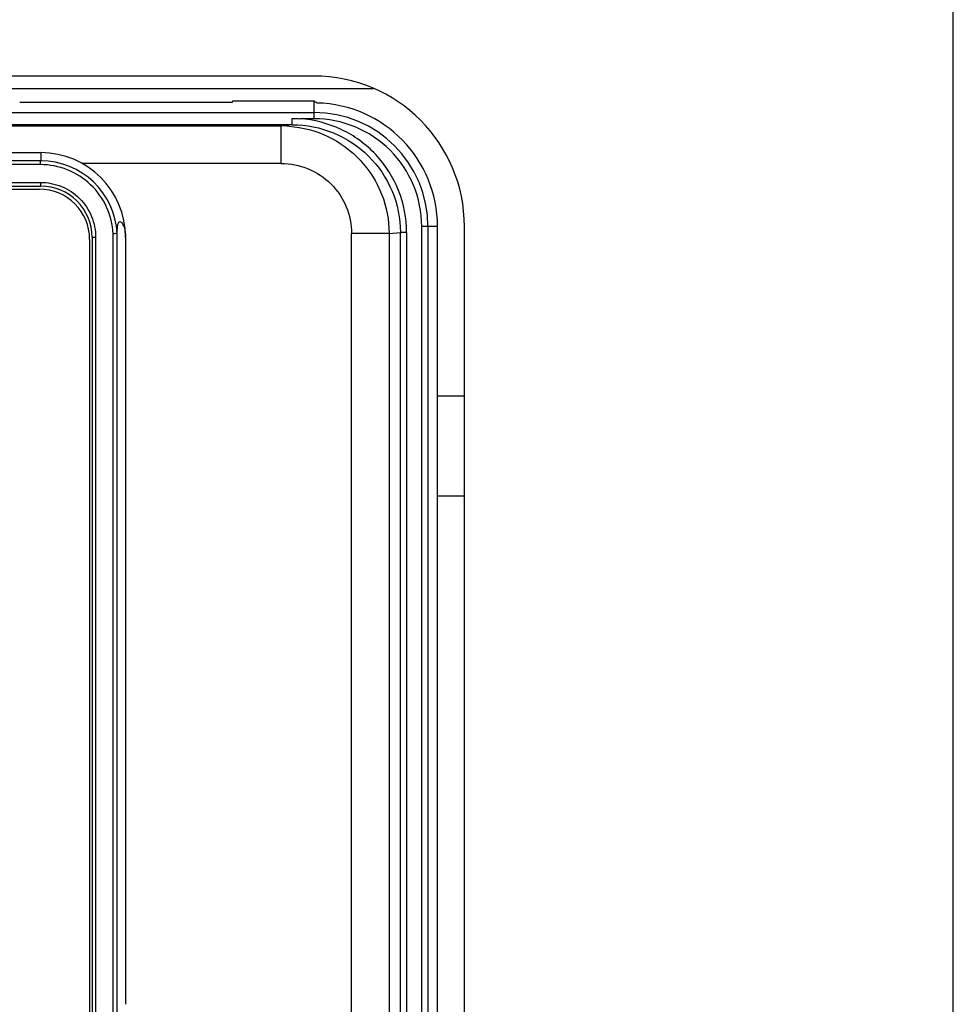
# Model space of a CAD drawing. Header units: millimetres. Extents: x 0 to 2000, y 0 to 2200.
# Tile 37 of 54: x 1397 to 1471, y 1095 to 1173. Entities that reach past the tile are written whole.
import ezdxf

# ---------------------------------------------------------------- set-up
doc = ezdxf.new("R2010")
doc.units = ezdxf.units.MM
doc.header["$LTSCALE"] = 143.407407
doc.layers.add('00_COMPONENTS', color=7, linetype='CONTINUOUS')

msp = doc.modelspace()

# ---------------------------------------------------------------- linework, layer by layer
at = {"layer": '00_COMPONENTS', "color": 7, "linetype": 'CONTINUOUS'}
for p, q in [((1471.387, 469.85), (1471.387, 1393.85)), ((1420.387, 1168.85), (1310.387, 1168.85)), ((1305.619, 1167.85), (1425.155, 1167.85)), ((1413.865, 1166.737), (1396.908, 1166.737)), ((1413.873, 1166.85), (1413.866, 1166.737)), ((1420.387, 1166.85), (1413.873, 1166.85)), ((1420.387, 1165.45), (1420.387, 1166.85)), ((1310.387, 1165.942), (1420.387, 1165.942)), ((1418.648, 1164.964), (1319.125, 1164.964)), ((1320.003, 1164.876), (1417.771, 1164.876)), ((1418.648, 1164.964), (1417.771, 1164.876)), ((1417.771, 1161.877), (1417.771, 1164.876)), ((1418.648, 1164.964), (1418.648, 1165.464)), ((1420.365, 1165.448), (1419.267, 1165.45)), ((1332.187, 1162.741), (1398.587, 1162.741)), ((1398.587, 1162.741), (1398.587, 1162.085)), ((1417.771, 1161.877), (1401.894, 1161.877)), ((1332.187, 1160.07), (1398.587, 1160.07)), ((1332.203, 1160.37), (1398.57, 1160.37)), ((1332.287, 1159.82), (1398.487, 1159.82)), ((1404.362, 1043.264), (1404.362, 1156.277)), ((1404.682, 1043.255), (1404.682, 1156.286)), ((1426.376, 1156.281), (1423.388, 1156.281)), ((1423.388, 1043.468), (1423.388, 1156.281)), ((1426.376, 1156.281), (1427.278, 1156.37)), ((1426.376, 1156.281), (1426.376, 1043.468)), ((1427.776, 1156.37), (1427.278, 1156.37)), ((1427.278, 1041.651), (1427.278, 1156.37)), ((1427.776, 1156.37), (1427.776, 1041.651)), ((1430.24, 1156.85), (1428.979, 1156.85)), ((1428.979, 1028.35), (1428.979, 1156.85)), ((1429.479, 1156.85), (1429.479, 1028.35)), ((1430.24, 1018.497), (1430.24, 1156.85)), ((1432.387, 1017.35), (1432.387, 1156.85)), ((1402.487, 1155.82), (1402.487, 1043.72)), ((1402.968, 1155.97), (1402.687, 1155.97)), ((1402.687, 1155.97), (1402.687, 1043.57)), ((1402.968, 1155.97), (1402.968, 1043.57)), ((1405.357, 1155.97), (1405.357, 1094.806)), ((1430.24, 1143.35), (1432.387, 1143.35)), ((1432.387, 1135.35), (1430.24, 1135.35))]:
    msp.add_line(p, q, dxfattribs=at)
for centre, radius, start, end in [((1420.387, 1156.85), 12, 0, 90), ((1420.387, 1156.85), 9.853, 0, 88.57539), ((1420.387, 1156.85), 9.092, 0, 90), ((1417.767, 1156.262), 8.615, 85.69317, 89.97459), ((1420.387, 1156.85), 8.593, 0, 90.1454), ((1398.587, 1155.97), 6.771, 0, 90), ((1365.387, -16011.836), 17173.954, 89.8892389, 90.1107611), ((1365.387, -15995.087), 17156.904, 89.8891834, 90.1108166), ((1398.575, 1155.971), 6.115, 2.91942, 89.89211), ((1398.587, 1155.97), 4.1, 0, 90), ((1398.487, 1155.82), 4, 0, 90)]:
    msp.add_arc(centre, radius, start, end, dxfattribs=at)
msp.add_ellipse((1411.044, 1156.85), major_axis=(15.596, 0), ratio=0.800731, start_param=0.908752, end_param=0.928515, dxfattribs=at)
for points, knots in [([(1418.414, 1164.852), (1419.477, 1164.772), (1421.593, 1164.208), (1424.224, 1162.266), (1425.97, 1159.5), (1426.376, 1157.347), (1426.376, 1156.281)], [0, 0, 0, 0, 0.249989, 0.499961, 0.749962, 1, 1, 1, 1]), ([(1418.648, 1164.964), (1419.769, 1164.964), (1422.033, 1164.519), (1424.902, 1162.612), (1426.827, 1159.755), (1427.278, 1157.49), (1427.278, 1156.37)], [0, 0, 0, 0, 0.250066, 0.500072, 0.750037, 1, 1, 1, 1]), ([(1427.776, 1156.37), (1427.774, 1157.505), (1427.341, 1159.797), (1425.469, 1162.733), (1422.654, 1164.783), (1420.398, 1165.365), (1419.267, 1165.45)], [0, 0, 0, 0, 0.249988, 0.499963, 0.749943, 1, 1, 1, 1]), ([(1398.57, 1161.786), (1398.57, 1161.823), (1398.572, 1161.892), (1398.572, 1161.986), (1398.583, 1162.043), (1398.579, 1162.081), (1398.587, 1162.085)], [0, 0, 0, 0, 0.37313, 0.69306, 0.911816, 1, 1, 1, 1]), ([(1404.362, 1156.277), (1404.324, 1157.006), (1403.965, 1158.465), (1402.659, 1160.287), (1400.774, 1161.5), (1399.3, 1161.784), (1398.57, 1161.786)], [0, 0, 0, 0, 0.2502, 0.500253, 0.750154, 1, 1, 1, 1]), ([(1417.771, 1161.876), (1418.5, 1161.876), (1419.975, 1161.587), (1421.842, 1160.343), (1423.095, 1158.483), (1423.388, 1157.009), (1423.388, 1156.281)], [0, 0, 0, 0, 0.250173, 0.500205, 0.750116, 1, 1, 1, 1]), ([(1398.57, 1160.37), (1399.142, 1160.37), (1400.298, 1160.142), (1401.76, 1159.163), (1402.739, 1157.7), (1402.968, 1156.543), (1402.968, 1155.97)], [0, 0, 0, 0, 0.249835, 0.499742, 0.749805, 1, 1, 1, 1]), ([(1398.57, 1160.37), (1398.57, 1160.332), (1398.572, 1160.264), (1398.571, 1160.164), (1398.583, 1160.116), (1398.579, 1160.07), (1398.587, 1160.07)], [0, 0, 0, 0, 0.380739, 0.70472, 0.921136, 1, 1, 1, 1]), ([(1404.682, 1156.286), (1404.685, 1156.469), (1404.692, 1156.736), (1404.744, 1157.043), (1404.797, 1157.198), (1404.904, 1157.263), (1405.022, 1157.194), (1405.132, 1157.039), (1405.309, 1156.634), (1405.357, 1156.249), (1405.357, 1155.97)], [0, 0, 0, 0, 0.224901, 0.326788, 0.384504, 0.420702, 0.462772, 0.533669, 0.657378, 1, 1, 1, 1]), ([(1404.682, 1156.286), (1404.65, 1156.289), (1404.543, 1156.273), (1404.437, 1156.278), (1404.362, 1156.277)], [0, 0, 0, 0, 0.300237, 1, 1, 1, 1])]:
    msp.add_open_spline(points, degree=3, knots=knots, dxfattribs=at)
msp.add_open_spline([(1418.648, 1165.464), (1418.855, 1165.464), (1419.061, 1165.458), (1419.268, 1165.45)], degree=3, dxfattribs=at)

doc.saveas('drawing.dxf')
